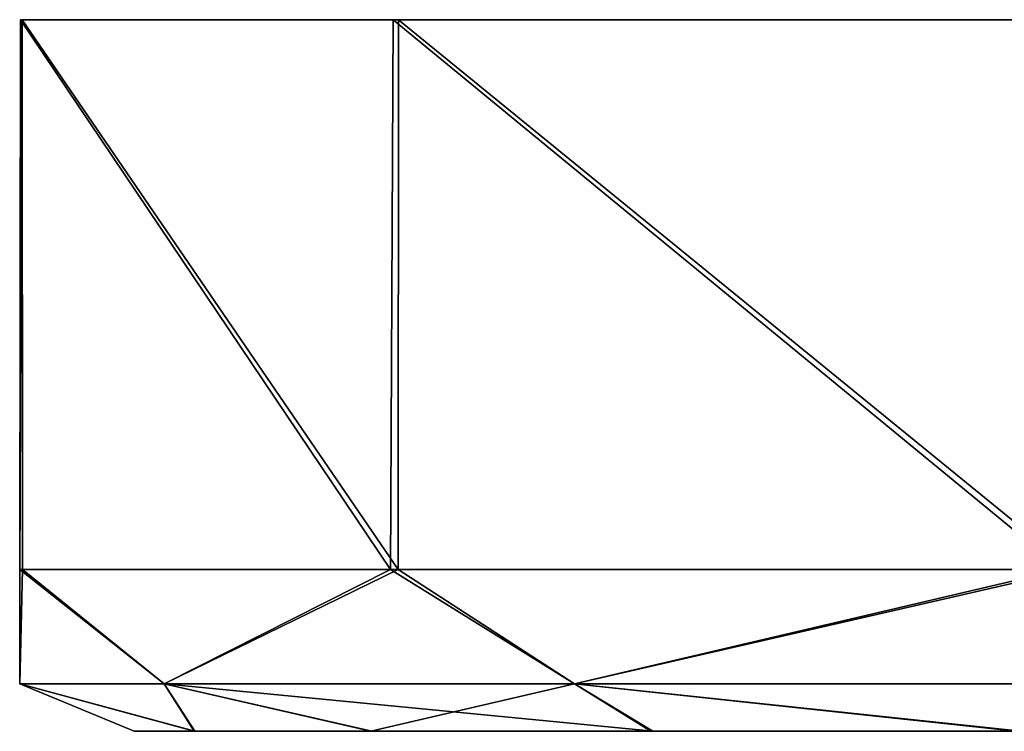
# Model space of a CAD drawing. Header units: metres. Extents: x -106 to 106, y -111 to 81.
# Tile 11 of 29: x -106 to -91, y 70 to 81. Entities that reach past the tile are written whole.
import ezdxf

# ---------------------------------------------------------------- set-up
doc = ezdxf.new("R2010")
doc.units = ezdxf.units.M
doc.layers.add('solid_20_422_013_000', color=7, linetype='CONTINUOUS')

msp = doc.modelspace()

# ---------------------------------------------------------------- linework, layer by layer
at = {"layer": 'solid_20_422_013_000'}
for points in [[(-105.757454, 80.599998, -6.627359), (-100.037941, 72.099998, -18.60014), (-105.771416, 72.099998, -6.571468)], [(-105.734177, 80.599998, 6.728598), (-105.771416, 72.099998, -6.571468), (-105.729912, 72.099998, 6.753693)], [(-105.734177, 80.599998, 6.728598), (-105.757454, 80.599998, -6.627359), (-105.771416, 72.099998, -6.571468)], [(-105.757454, 80.599998, -6.627359), (-99.996544, 80.599998, -18.650482), (-100.037941, 72.099998, -18.60014)], [(-105.734177, 80.599998, 6.728598), (-99.996544, 80.599998, -18.650482), (-105.757454, 80.599998, -6.627359)], [(-105.734177, 80.599998, 6.728598), (-105.729912, 72.099998, 6.753693), (-99.921616, 72.099998, 18.746412)], [(-99.91423, 80.599998, 18.753256), (-105.734177, 80.599998, 6.728598), (-99.921616, 72.099998, 18.746412)], [(-99.91423, 80.599998, 18.753256), (-99.996544, 80.599998, -18.650482), (-105.734177, 80.599998, 6.728598)], [(-99.996544, 80.599998, -18.650482), (-89.660652, 72.099998, -26.959175), (-100.037941, 72.099998, -18.60014)], [(-99.996544, 80.599998, -18.650482), (-89.592445, 80.599998, -26.991911), (-89.660652, 72.099998, -26.959175)], [(-99.91423, 80.599998, 18.753256), (-89.592445, 80.599998, -26.991911), (-99.996544, 80.599998, -18.650482)], [(-99.91423, 80.599998, 18.753256), (-99.921616, 72.099998, 18.746412), (-89.492455, 72.099998, 27.04064)], [(-89.525604, 80.599998, 27.024254), (-99.91423, 80.599998, 18.753256), (-89.492455, 72.099998, 27.04064)], [(-89.525604, 80.599998, 27.024254), (-89.592445, 80.599998, -26.991911), (-99.91423, 80.599998, 18.753256)], [(-105.771416, 72.099998, -6.571468), (-103.539894, 70.33223, -11.20029), (-105.767769, 70.33223)], [(-105.771416, 72.099998, -6.571468), (-100.037941, 72.099998, -18.60014), (-103.539894, 70.33223, -11.20029)], [(-105.729912, 72.099998, 6.753693), (-105.771416, 72.099998, -6.571468), (-105.767769, 70.33223)], [(-105.729912, 72.099998, 6.753693), (-105.767769, 70.33223), (-103.539894, 70.33223, 11.20029)], [(-99.921616, 72.099998, 18.746412), (-105.729912, 72.099998, 6.753693), (-103.539894, 70.33223, 11.20029)], [(-100.037941, 72.099998, -18.60014), (-97.195435, 70.33223, -20.695436), (-103.539894, 70.33223, -11.20029)], [(-99.921616, 72.099998, 18.746412), (-103.539894, 70.33223, 11.20029), (-97.195435, 70.33223, 20.695436)], [(-100.037941, 72.099998, -18.60014), (-89.660652, 72.099998, -26.959175), (-97.195435, 70.33223, -20.695436)], [(-89.492455, 72.099998, 27.04064), (-99.921616, 72.099998, 18.746412), (-97.195435, 70.33223, 20.695436)], [(-89.660652, 72.099998, -26.959175), (-87.700287, 70.33223, -27.03989), (-97.195435, 70.33223, -20.695436)], [(-89.492455, 72.099998, 27.04064), (-97.195435, 70.33223, 20.695436), (-87.700287, 70.33223, 27.03989)], [(-105.767769, 70.33223), (-103.075798, 69.599998, -7.066371), (-103.999893, 69.599998, 0.030608)], [(-105.767769, 70.33223), (-103.539894, 70.33223, -11.20029), (-103.075798, 69.599998, -7.066371)], [(-105.767769, 70.33223), (-103.999893, 69.599998, 0.030608), (-103.062645, 69.599998, 7.116449)], [(-103.539894, 70.33223, 11.20029), (-105.767769, 70.33223), (-103.062645, 69.599998, 7.116449)], [(-103.539894, 70.33223, -11.20029), (-100.343674, 69.599998, -13.698055), (-103.075798, 69.599998, -7.066371)], [(-103.539894, 70.33223, -11.20029), (-97.195435, 70.33223, -20.695436), (-100.343674, 69.599998, -13.698055)], [(-103.539894, 70.33223, 11.20029), (-103.062645, 69.599998, 7.116449), (-100.326469, 69.599998, 13.728121)], [(-103.539894, 70.33223, 11.20029), (-100.326469, 69.599998, 13.728121), (-95.98291, 69.599998, 19.407536)], [(-97.195435, 70.33223, 20.695436), (-103.539894, 70.33223, 11.20029), (-95.98291, 69.599998, 19.407536)], [(-97.195435, 70.33223, -20.695436), (-96.013817, 69.599998, -19.376833), (-100.343674, 69.599998, -13.698055)], [(-97.195435, 70.33223, -20.695436), (-90.369194, 69.599998, -23.744667), (-96.013817, 69.599998, -19.376833)], [(-97.195435, 70.33223, -20.695436), (-87.700287, 70.33223, -27.03989), (-90.369194, 69.599998, -23.744667)], [(-97.195435, 70.33223, 20.695436), (-95.98291, 69.599998, 19.407536), (-90.296509, 69.599998, 23.786736)], [(-87.700287, 70.33223, 27.03989), (-97.195435, 70.33223, 20.695436), (-90.296509, 69.599998, 23.786736)], [(-88.88723, 69.599998, -3.941628), (-103.999893, 69.599998, 0.030608), (-103.075798, 69.599998, -7.066371)], [(-88.854843, 69.599998, 4.041787), (-103.062645, 69.599998, 7.116449), (-103.999893, 69.599998, 0.030608)], [(-88.88723, 69.599998, -3.941628), (-88.854843, 69.599998, 4.041787), (-103.999893, 69.599998, 0.030608)], [(-84.19809, 69.599998, -10.473439), (-103.075798, 69.599998, -7.066371), (-100.343674, 69.599998, -13.698055)], [(-84.19809, 69.599998, -10.473439), (-88.88723, 69.599998, -3.941628), (-103.075798, 69.599998, -7.066371)], [(-100.326469, 69.599998, 13.728121), (-103.062645, 69.599998, 7.116449), (-76.5, 69.599998, 13)], [(-84.150467, 69.599998, 10.508718), (-76.5, 69.599998, 13), (-103.062645, 69.599998, 7.116449)], [(-88.854843, 69.599998, 4.041787), (-84.150467, 69.599998, 10.508718), (-103.062645, 69.599998, 7.116449)], [(-52.67345, 69.599998, -13.727984), (-76.5, 69.599998, -13), (-100.343674, 69.599998, -13.698055)], [(-80.540001, 69.599998, -12.355215), (-100.343674, 69.599998, -13.698055), (-76.5, 69.599998, -13)], [(-52.67345, 69.599998, -13.727984), (-100.343674, 69.599998, -13.698055), (-96.013817, 69.599998, -19.376833)], [(-80.540001, 69.599998, -12.355215), (-84.19809, 69.599998, -10.473439), (-100.343674, 69.599998, -13.698055)], [(-52.656403, 69.599998, 13.69819), (-100.326469, 69.599998, 13.728121), (-76.5, 69.599998, 13)], [(-56.98629, 69.599998, 19.376944), (-95.98291, 69.599998, 19.407536), (-100.326469, 69.599998, 13.728121)], [(-52.656403, 69.599998, 13.69819), (-56.98629, 69.599998, 19.376944), (-100.326469, 69.599998, 13.728121)], [(-57.016979, 69.599998, -19.407423), (-96.013817, 69.599998, -19.376833), (-90.369194, 69.599998, -23.744667)], [(-57.016979, 69.599998, -19.407423), (-52.67345, 69.599998, -13.727984), (-96.013817, 69.599998, -19.376833)], [(-62.630936, 69.599998, 23.744745), (-90.296509, 69.599998, 23.786736), (-95.98291, 69.599998, 19.407536)], [(-56.98629, 69.599998, 19.376944), (-62.630936, 69.599998, 23.744745), (-95.98291, 69.599998, 19.407536)]]:
    msp.add_3dface(points, dxfattribs=at)

doc.saveas('drawing.dxf')
